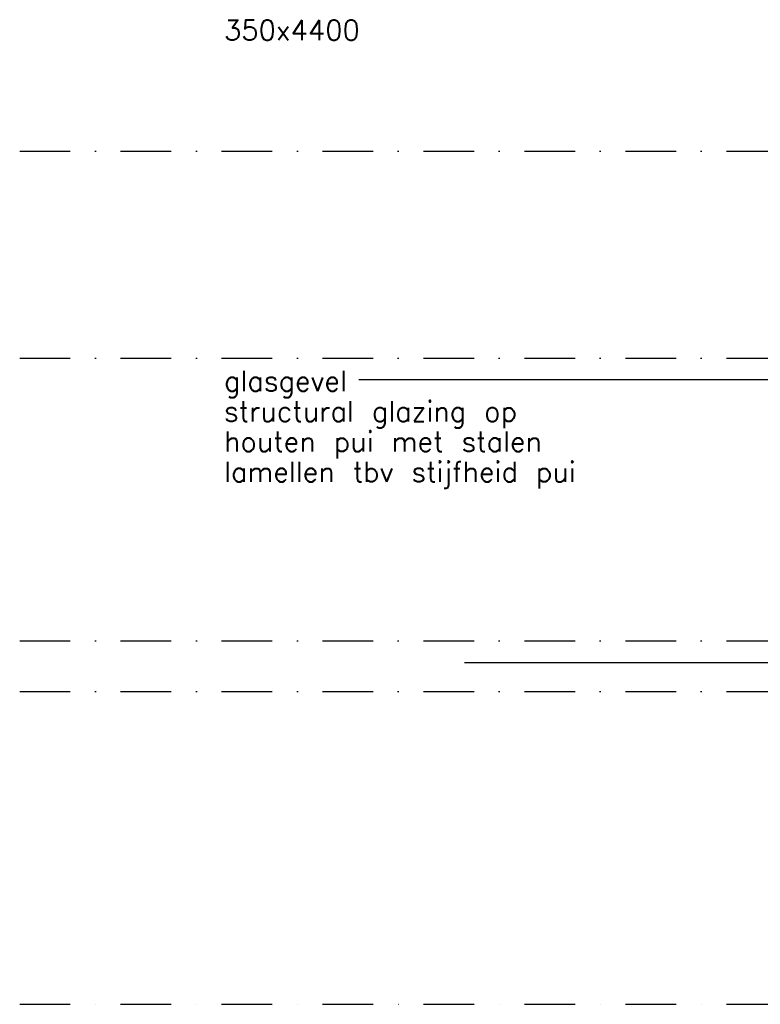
# Model space of a CAD drawing. Extents: x -24509 to 27927, y 98041 to 125706.
# Tile 1 of 19: x -24509 to -17174, y 100407 to 110161. Entities that reach past the tile are written whole.
import ezdxf
from ezdxf.enums import TextEntityAlignment as Align

# ---------------------------------------------------------------- set-up
doc = ezdxf.new("R2010")
doc.units = 0
doc.header["$LTSCALE"] = 1000
doc.header["$MEASUREMENT"] = 0
doc.linetypes.add('DASHDOT', pattern=[1, 0.5, -0.25, 0, -0.25])
for name, color, linetype in [('B02', 7, 'CONTINUOUS'), ('B03', 7, 'CONTINUOUS'), ('B06', 7, 'CONTINUOUS')]:
    doc.layers.add(name, color=color, linetype=linetype)
doc.styles.add('TXT', font='txt.shx')

msp = doc.modelspace()

# ---------------------------------------------------------------- linework, layer by layer
at = {"layer": 'B02', "color": 5, "linetype": 'DASHDOT'}
for p, q in [((-24509.3, 108857.3), (23948.7, 108857.3)), ((-24509.3, 106807.3), (23948.7, 106807.3)), ((-24509.3, 104007.3), (23948.7, 104007.3)), ((-24509.3, 103507.3), (26032.3, 103507.3)), ((-24509.3, 100407.3), (23948.7, 100407.3))]:
    msp.add_line(p, q, dxfattribs=at)
at = {"layer": 'B03', "color": 7, "linetype": 'Continuous'}
msp.add_lwpolyline([(-15637.7, 103507.3), (-16244.7, 103507.3), (-16585.7, 103788.4), (-20102.5, 103788.4)], dxfattribs=at)
at = {"layer": 'B06', "color": 5, "linetype": 'Continuous'}
msp.add_line((-21151, 106596), (-15506, 106596), dxfattribs=at)

# ---------------------------------------------------------------- texts
at = {"layer": 'B06', "color": 7, "linetype": 'Continuous', "style": 'TXT'}
for s, p in [('350x4400', (-22486, 110157)), ('glasgevel', (-22486, 106682)), ('structural glazing op', (-22486, 106382)), ('houten pui met stalen', (-22486, 106082)), ('lamellen tbv stijfheid pui', (-22486, 105782))]:
    msp.add_text(s, height=200, dxfattribs=at).set_placement(p, align=Align.TOP_LEFT)

doc.saveas('drawing.dxf')
